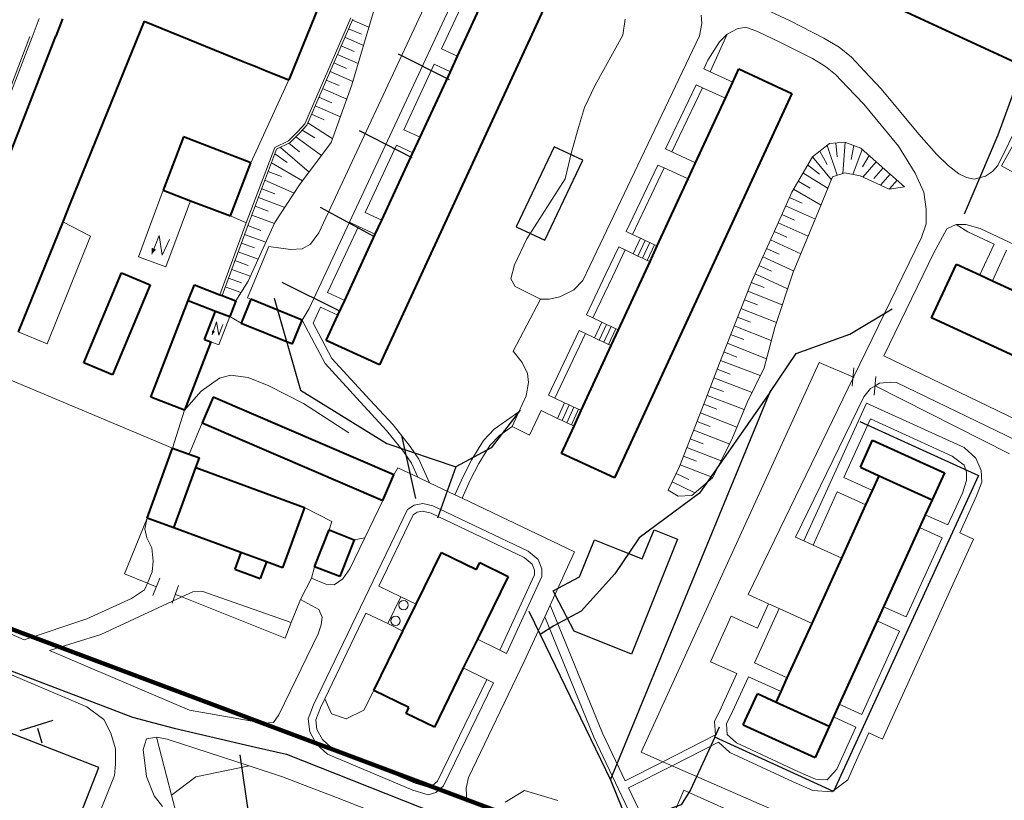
# Model space of a CAD drawing. Extents: x 13 to 4138, y -4831 to -1000.
# Tile 69 of 203: x 1677 to 1888, y -3225 to -3057. Entities that reach past the tile are written whole.
import ezdxf

# ---------------------------------------------------------------- set-up
doc = ezdxf.new("R2010")
doc.units = 0
doc.header["$MEASUREMENT"] = 0
for name, color, linetype in [('11', 7, 'CONTINUOUS'), ('16', 7, 'CONTINUOUS'), ('24', 7, 'CONTINUOUS'), ('37', 7, 'CONTINUOUS'), ('40', 7, 'CONTINUOUS'), ('6', 7, 'CONTINUOUS'), ('7', 7, 'CONTINUOUS'), ('ВОРКАУТ_ФИТНЕС', 1, 'CONTINUOUS'), ('границы команд_1', 10, 'CONTINUOUS'), ('ДЕТСКИЕ_ПЛОЩАДКИ', 6, 'CONTINUOUS'), ('ЛЕСТНИЦЫ', 6, 'CONTINUOUS'), ('ПЕШЕХОДНЫЕ_ДОРОЖКИ', 3, 'CONTINUOUS'), ('СТАДИОНЫ_СПОРТКОМПЛЕКСЫ', 4, 'CONTINUOUS'), ('ТРОТУАРЫ', 7, 'CONTINUOUS')]:
    doc.layers.add(name, color=color, linetype=linetype)

msp = doc.modelspace()

# ---------------------------------------------------------------- linework, layer by layer
at = {"layer": '11', "color": 253, "linetype": 'Continuous', "lineweight": 0}
for p, q in [((1734.74, -3070.37), (1726.63, -3088.11)), ((1725.63, -3101.03), (1719.96, -3116.45)), ((1722.26, -3099.54), (1725.63, -3101.03)), ((1709.83, -3149.35), (1641.71, -3120.71)), ((1810.26, -3214.56), (1848.45, -3130.95)), ((1848.45, -3130.95), (1855.84, -3134.14)), ((1855.52, -3136.08), (1855.87, -3132.09)), ((1860.27, -3137.96), (1860.62, -3133.97)), ((1860.44, -3135.97), (1889.29, -3150.54)), ((1712.36, -3141.21), (1709.83, -3149.35)), ((1738.13, -3162.05), (1743.97, -3165.05)), ((1699.48, -3176.31), (1704.34, -3164.33)), ((1743.97, -3165.05), (1743.37, -3166.88)), ((1740.25, -3174.76), (1739.57, -3177.26)), ((1704.42, -3178.31), (1699.48, -3176.31)), ((1705.55, -3180.92), (1707.09, -3177.23)), ((1739.57, -3177.26), (1737.24, -3181.78)), ((1706.31, -3179.08), (1704.42, -3178.31)), ((1709.73, -3182.57), (1711.11, -3178.82)), ((1711.77, -3181.25), (1710.41, -3180.71)), ((1733.93, -3190.08), (1711.77, -3181.25)), ((1737.24, -3181.78), (1735.27, -3186.72)), ((1735.27, -3186.72), (1733.93, -3190.08)), ((1814.92, -3216.59), (1810.26, -3214.56)), ((1816.91, -3217.46), (1814.92, -3216.59)), ((1893.76, -3250.97), (1816.91, -3217.46))]:
    msp.add_line(p, q, dxfattribs=at)
msp.add_point((1855.84, -3134.14), dxfattribs=at)
at = {"layer": '16', "color": 253, "linetype": 'Continuous', "lineweight": 0}
for p, q in [((1890.25, -3083.94), (1887.54, -3088.78)), ((1887.54, -3088.78), (1893.1, -3091.89)), ((1702.54, -3108.28), (1707.79, -3094.01)), ((1713.68, -3096.26), (1708.34, -3110.46)), ((1706.94, -3103.74), (1705.35, -3107.72)), ((1707.57, -3107.95), (1706.94, -3103.74)), ((1709.15, -3104.57), (1707.57, -3107.95)), ((1708.34, -3110.46), (1702.54, -3108.28)), ((1719.21, -3122.28), (1718.33, -3125)), ((1719.73, -3125.12), (1719.21, -3122.28)), ((1719.73, -3127.19), (1722.07, -3121.13)), ((1720.62, -3122.81), (1719.73, -3125.12)), ((1718.03, -3126.53), (1719.73, -3127.19))]:
    msp.add_line(p, q, dxfattribs=at)
for points in [[(1705.35, -3107.72), (1706.31, -3106.78), (1705.31, -3106.35)], [(1718.33, -3125), (1718.9, -3124.35), (1718.26, -3124.08)]]:
    msp.add_solid(points, dxfattribs=at)
at = {"layer": '24', "color": 253, "linetype": 'Continuous', "lineweight": 0}
for p, q in [((1774.24, -3032.41), (1741.18, -3103.15)), ((1776.43, -3039.49), (1747.73, -3100.9)), ((1774.17, -3049.37), (1767.47, -3063.7)), ((1842.09, -3057.65), (1835.14, -3054.38)), ((1823.15, -3056.47), (1823.32, -3058.28)), ((1748.05, -3057.03), (1738.16, -3079.76)), ((1823.32, -3058.28), (1822.82, -3060.92)), ((1830.89, -3059.38), (1832.71, -3059.05)), ((1832.71, -3059.05), (1835.24, -3059.98)), ((1849.43, -3061.38), (1842.09, -3057.65)), ((1679.2, -3061.07), (1668.07, -3089.96)), ((1822.82, -3060.92), (1799.28, -3110.27)), ((1828.75, -3060.53), (1825.06, -3068.63)), ((1827.11, -3062.18), (1828.75, -3060.53)), ((1828.75, -3060.53), (1830.89, -3059.38)), ((1839.89, -3062.16), (1835.24, -3059.98)), ((1824.58, -3066.15), (1827.11, -3062.18)), ((1847, -3065.77), (1839.89, -3062.16)), ((1852.73, -3063.35), (1849.43, -3061.38)), ((1770.9, -3065.29), (1767.47, -3063.7)), ((1855.36, -3065.49), (1852.73, -3063.35)), ((1765.93, -3067), (1759.37, -3081.03)), ((1769.38, -3068.59), (1765.93, -3067)), ((1824.58, -3066.15), (1823.7, -3068)), ((1849.84, -3067.47), (1847, -3065.77)), ((1851.94, -3069.18), (1849.84, -3067.47)), ((1858.16, -3068.46), (1855.36, -3065.49)), ((1825.06, -3068.63), (1823.7, -3068)), ((1829.92, -3070.87), (1825.06, -3068.63)), ((1854.52, -3071.92), (1851.94, -3069.18)), ((1861.78, -3072.25), (1858.16, -3068.46)), ((1822.08, -3071.4), (1815.52, -3085.15)), ((1823.44, -3072.03), (1822.08, -3071.4)), ((1823.44, -3072.03), (1816.88, -3085.78)), ((1828.35, -3074.29), (1823.44, -3072.03)), ((1858.03, -3075.59), (1854.52, -3071.92)), ((1869.85, -3081.97), (1861.78, -3072.25)), ((1865.47, -3084.56), (1858.03, -3075.59)), ((1738.16, -3079.76), (1736.68, -3081.41)), ((1891.38, -3079.28), (1886.77, -3088.68)), ((1736.68, -3081.41), (1734.7, -3083.39)), ((1762.89, -3082.66), (1759.37, -3081.03)), ((1873.64, -3086.26), (1869.85, -3081.97)), ((1734.7, -3083.39), (1731.73, -3084.88)), ((1757.81, -3084.37), (1751.08, -3098.79)), ((1761.35, -3086), (1757.81, -3084.37)), ((1731.73, -3084.88), (1725.63, -3101.03)), ((1816.88, -3085.78), (1815.52, -3085.15)), ((1821.97, -3088.12), (1816.88, -3085.78)), ((1865.47, -3084.56), (1869.07, -3090.35)), ((1876.11, -3088.73), (1873.64, -3086.26)), ((1813.87, -3088.61), (1807.08, -3102.85)), ((1815.23, -3089.24), (1813.87, -3088.61)), ((1886.77, -3088.68), (1885.62, -3089.99)), ((1815.23, -3089.24), (1808.43, -3103.49)), ((1820.36, -3091.6), (1815.23, -3089.24)), ((1869.07, -3090.35), (1870.88, -3094.47)), ((1878.37, -3090.49), (1876.11, -3088.73)), ((1880.02, -3091.31), (1878.37, -3090.49)), ((1885.62, -3089.99), (1884.14, -3090.98)), ((1881.67, -3091.64), (1880.02, -3091.31)), ((1884.14, -3090.98), (1881.67, -3091.64)), ((1870.88, -3094.47), (1871.38, -3098.09)), ((1754.68, -3100.45), (1751.08, -3098.79)), ((1871.38, -3098.09), (1871.38, -3101.22)), ((1686.25, -3100.83), (1692.2, -3103.86)), ((1747.73, -3100.9), (1739.09, -3119.38)), ((1749.67, -3101.79), (1747.73, -3100.9)), ((1871.38, -3101.22), (1870.39, -3104.18)), ((1877.8, -3101.34), (1875.82, -3102.33)), ((1879.94, -3101.34), (1877.8, -3101.34)), ((1880.37, -3102.96), (1877.8, -3101.34)), ((1882.98, -3102.2), (1879.94, -3101.34)), ((1741.18, -3103.15), (1739.38, -3105.57)), ((1749.67, -3101.79), (1743.05, -3115.96)), ((1753.29, -3103.46), (1749.67, -3101.79)), ((1807.08, -3102.85), (1808.43, -3103.49)), ((1875.82, -3102.33), (1873.04, -3107.44)), ((1886, -3105.62), (1880.37, -3102.96)), ((1997.69, -3156.36), (1882.98, -3102.2)), ((1692.2, -3103.86), (1682.96, -3126.96)), ((1739.38, -3105.57), (1737.57, -3106.56)), ((1808.43, -3103.49), (1810.15, -3104.32)), ((1870.39, -3104.18), (1855.84, -3134.14)), ((1730.49, -3106.06), (1725.87, -3117.11)), ((1735.1, -3106.72), (1730.49, -3106.06)), ((1737.57, -3106.56), (1735.1, -3106.72)), ((1805.49, -3106.19), (1802.75, -3111.92)), ((1806.84, -3106.83), (1804.11, -3112.56)), ((1805.49, -3106.19), (1806.84, -3106.83)), ((1806.84, -3106.83), (1808.61, -3107.68)), ((1873.04, -3107.44), (1862.3, -3129.56)), ((1882.94, -3112.2), (1886, -3105.62)), ((1885.61, -3113.44), (1888.66, -3106.87)), ((1799.28, -3110.27), (1797.8, -3113.4)), ((1797.8, -3113.4), (1795.82, -3115.38)), ((1802.75, -3111.92), (1798.56, -3120.77)), ((1804.11, -3112.56), (1799.91, -3121.41)), ((1746.74, -3117.66), (1743.05, -3115.96)), ((1795.82, -3115.38), (1792.86, -3116.86)), ((1725.87, -3117.11), (1726.6, -3117.39)), ((1788.74, -3117.36), (1782.82, -3128.53)), ((1790.55, -3117.36), (1788.74, -3117.36)), ((1792.86, -3116.86), (1790.55, -3117.36)), ((1737.63, -3121.87), (1739.09, -3119.38)), ((1741.57, -3119.12), (1739.99, -3122.5)), ((1745.28, -3120.83), (1741.57, -3119.12)), ((1737.63, -3121.87), (1740.22, -3126.88)), ((1798.56, -3120.77), (1799.91, -3121.41)), ((1799.91, -3121.41), (1801.84, -3122.34)), ((1682.96, -3126.96), (1676.68, -3124.36)), ((1739.99, -3122.5), (1741.83, -3126.04)), ((1796.97, -3124.11), (1790.41, -3137.95)), ((1796.97, -3124.11), (1798.33, -3124.76)), ((1741.83, -3126.04), (1743.99, -3130.12)), ((1798.33, -3124.76), (1791.77, -3138.6)), ((1798.33, -3124.76), (1800.3, -3125.7)), ((1740.22, -3126.88), (1742.5, -3131.17)), ((1782.82, -3128.53), (1784.8, -3131)), ((1743.99, -3130.12), (1752.14, -3139)), ((1862.3, -3129.56), (1937.34, -3165.71)), ((1742.5, -3131.17), (1750.81, -3140.23)), ((1784.8, -3131), (1785.95, -3133.31)), ((1785.95, -3133.31), (1786.12, -3135.28)), ((1855.84, -3134.14), (1833.21, -3180.72)), ((1786.12, -3135.28), (1785.62, -3138.09)), ((1858.04, -3138.31), (1859.45, -3136.54)), ((1859.45, -3136.54), (1860.44, -3135.97)), ((1860.44, -3135.97), (1861.43, -3135.39)), ((1861.43, -3135.39), (1863.73, -3135.22)), ((1863.73, -3135.22), (1865.01, -3135.29)), ((1865.01, -3135.29), (1930.44, -3166.81)), ((1752.14, -3139), (1757.08, -3144.35)), ((1785.62, -3138.09), (1784.05, -3141.58)), ((1790.41, -3137.95), (1791.77, -3138.6)), ((1791.77, -3138.6), (1793.88, -3139.6)), ((1858.04, -3138.31), (1843.41, -3168.44)), ((1750.81, -3140.23), (1755.71, -3145.53)), ((1788.83, -3141.29), (1786.35, -3146.53)), ((1788.83, -3141.29), (1792.33, -3142.96)), ((1845.14, -3169.23), (1858.58, -3139.66)), ((1858.58, -3139.66), (1879.58, -3149.2)), ((1784.05, -3141.58), (1778.79, -3145.29)), ((1784.05, -3141.58), (1782.66, -3144.68)), ((1853.73, -3155.61), (1859.43, -3143.07)), ((1859.43, -3143.07), (1877, -3151.06)), ((1713.39, -3150.65), (1716.14, -3143.91)), ((1755.71, -3145.53), (1759.33, -3150.05)), ((1757.08, -3144.35), (1760.79, -3148.97)), ((1778.79, -3145.29), (1776.48, -3147.69)), ((1782.66, -3144.68), (1779.92, -3146.61)), ((1782.66, -3144.68), (1786.35, -3146.53)), ((1776.48, -3147.69), (1773.96, -3151.78)), ((1779.92, -3146.61), (1777.86, -3148.76)), ((1760.79, -3148.97), (1762.61, -3151.69)), ((1777.86, -3148.76), (1775.47, -3152.63)), ((1879.58, -3149.2), (1882.05, -3151.51)), ((1759.33, -3150.05), (1761.02, -3152.57)), ((1762.61, -3151.69), (1764.94, -3156.78)), ((1773.96, -3151.78), (1772.09, -3155.43)), ((1877, -3151.06), (1879.58, -3152.99)), ((1882.05, -3151.51), (1883.2, -3154.14)), ((1757.28, -3155.07), (1758.12, -3153.53)), ((1758.12, -3153.53), (1762.39, -3155.56)), ((1761.02, -3152.57), (1762.39, -3155.56)), ((1775.47, -3152.63), (1773.66, -3156.18)), ((1879.58, -3152.99), (1880.08, -3154.47)), ((1762.39, -3155.56), (1764.94, -3156.78)), ((1772.09, -3155.43), (1770.35, -3159.35)), ((1773.66, -3156.18), (1771.91, -3160.1)), ((1859.89, -3158.41), (1853.73, -3155.61)), ((1880.08, -3154.47), (1880.08, -3156.29)), ((1883.2, -3154.14), (1883.37, -3156.62)), ((1764.94, -3156.78), (1770.35, -3159.35)), ((1880.08, -3156.29), (1879.16, -3158.98)), ((1883.37, -3156.62), (1882.19, -3159.56)), ((1770.35, -3159.35), (1771.91, -3160.1)), ((1771.91, -3160.1), (1796.03, -3171.58)), ((1847.14, -3170.14), (1852.33, -3158.71)), ((1858.49, -3161.5), (1852.33, -3158.71)), ((1876.06, -3165.81), (1879.16, -3158.98)), ((1878.59, -3167.49), (1882.19, -3159.56)), ((1760.16, -3162.53), (1740.05, -3204.42)), ((1751.01, -3168.6), (1754.89, -3160.6)), ((1761.64, -3161.54), (1760.16, -3162.53)), ((1763.45, -3161.21), (1761.64, -3161.54)), ((1765.6, -3161.71), (1763.45, -3161.21)), ((1765.6, -3161.71), (1786.04, -3171.44)), ((1704.34, -3164.33), (1703.87, -3166.64)), ((1761.41, -3163.62), (1754.05, -3178.95)), ((1762.25, -3163.05), (1761.41, -3163.62)), ((1763.42, -3162.84), (1762.25, -3163.05)), ((1765.24, -3163.26), (1763.42, -3162.84)), ((1765.24, -3163.26), (1785.18, -3172.76)), ((1871.22, -3163.61), (1876.06, -3165.81)), ((1703.87, -3166.64), (1704.3, -3168.57)), ((1869.97, -3166.37), (1874.8, -3168.57)), ((1624.09, -3167.47), (1677.98, -3190.44)), ((1704.3, -3168.57), (1705.37, -3170.72)), ((1747.79, -3175.22), (1751.01, -3168.6)), ((1748.78, -3169.02), (1751.01, -3168.6)), ((1843.41, -3168.44), (1845.14, -3169.23)), ((1862.07, -3211.78), (1881.58, -3168.85)), ((1867.09, -3185.55), (1874.8, -3168.57)), ((1878.59, -3167.49), (1881.58, -3168.85)), ((1705.37, -3170.72), (1705.69, -3173.61)), ((1845.14, -3169.23), (1847.14, -3170.14)), ((1847.14, -3170.14), (1853.3, -3172.93)), ((1785.18, -3172.76), (1786.89, -3174.2)), ((1786.04, -3171.44), (1788.18, -3173.25)), ((1796.03, -3171.58), (1790.78, -3183)), ((1619.11, -3174.08), (1691.44, -3204.84)), ((1705.69, -3173.61), (1705.47, -3175.86)), ((1746.3, -3177.37), (1747.79, -3175.22)), ((1786.89, -3174.2), (1787.45, -3175.54)), ((1788.18, -3173.25), (1789, -3175.23)), ((1789, -3175.23), (1789, -3176.88)), ((1705.47, -3175.86), (1704.42, -3178.31)), ((1739.57, -3177.26), (1742.67, -3178.53)), ((1787.45, -3176.54), (1780.02, -3192.69)), ((1789, -3176.88), (1781.42, -3193.37)), ((1787.45, -3175.54), (1787.45, -3176.54)), ((1704.42, -3178.31), (1703.83, -3179.7)), ((1742.67, -3178.53), (1744.49, -3178.69)), ((1744.49, -3178.69), (1746.3, -3177.37)), ((1754.05, -3178.95), (1758.75, -3181.21)), ((1694.42, -3189.32), (1711.77, -3181.25)), ((1703.83, -3179.7), (1701, -3181.58)), ((1711.77, -3181.25), (1714.14, -3180.15)), ((1714.14, -3180.15), (1716.1, -3180.03)), ((1716.1, -3180.03), (1735.27, -3186.72)), ((1833.21, -3180.72), (1837.62, -3182.72)), ((1701, -3181.58), (1691.4, -3185.93)), ((1741.2, -3183.92), (1737.24, -3181.78)), ((1790.78, -3183), (1789.61, -3185.55)), ((1802.02, -3210.5), (1790.78, -3183)), ((1837.62, -3182.72), (1835.25, -3187.94)), ((1837.62, -3182.72), (1839.9, -3183.76)), ((1862.25, -3183.35), (1867.09, -3185.55)), ((1741.86, -3185.57), (1741.2, -3183.92)), ((1741.7, -3187.22), (1741.86, -3185.57)), ((1751.27, -3184.73), (1742.44, -3203.13)), ((1751.27, -3184.73), (1755.94, -3186.97)), ((1789.61, -3185.55), (1785.21, -3195.11)), ((1800.15, -3211.32), (1789.61, -3185.55)), ((1829.6, -3185.38), (1825.17, -3195.14)), ((1835.25, -3187.94), (1829.6, -3185.38)), ((1839.9, -3183.76), (1834.61, -3195.42)), ((1839.9, -3183.76), (1846.93, -3186.95)), ((1691.4, -3185.93), (1677.98, -3190.44)), ((1741.04, -3189.2), (1741.7, -3187.22)), ((1860.88, -3186.38), (1865.71, -3188.58)), ((1683.43, -3192.76), (1694.42, -3189.32)), ((1732.62, -3206.54), (1741.04, -3189.2)), ((1857.58, -3206.48), (1865.71, -3188.58)), ((1775.18, -3190.32), (1780.02, -3192.69)), ((1683.43, -3192.76), (1713.45, -3205.55)), ((1780.02, -3192.69), (1781.42, -3193.37)), ((1785.21, -3195.11), (1773.27, -3219.96)), ((1830.82, -3197.7), (1825.17, -3195.14)), ((1841.63, -3198.61), (1834.61, -3195.42)), ((1772.16, -3196.48), (1777.19, -3198.94)), ((1827.41, -3205.06), (1830.82, -3197.7)), ((1833.27, -3198.36), (1829.89, -3205.8)), ((1840.3, -3201.55), (1833.27, -3198.36)), ((1766.61, -3220.76), (1777.19, -3198.94)), ((1767.9, -3221.74), (1778.62, -3199.64)), ((1777.19, -3198.94), (1778.62, -3199.64)), ((1740.05, -3204.42), (1738.89, -3207.39)), ((1742.44, -3203.13), (1741.52, -3205.06)), ((1852.74, -3204.28), (1857.58, -3206.48)), ((1691.44, -3204.84), (1695.07, -3207.53)), ((1713.45, -3205.55), (1729.32, -3208.35)), ((1731.47, -3208.19), (1732.62, -3206.54)), ((1741.52, -3205.06), (1740.53, -3207.6)), ((1827.41, -3205.06), (1826.05, -3207.94)), ((1829.89, -3205.8), (1828.57, -3208.44)), ((1695.07, -3207.53), (1696.56, -3210.5)), ((1729.32, -3208.35), (1731.47, -3208.19)), ((1738.89, -3207.39), (1739.22, -3210.19)), ((1740.53, -3207.6), (1740.77, -3209.69)), ((1826.05, -3207.94), (1826.26, -3210.85)), ((1828.57, -3208.44), (1828.73, -3210.75)), ((1851.52, -3206.99), (1856.35, -3209.18)), ((1696.56, -3210.5), (1697.55, -3213.81)), ((1739.22, -3210.19), (1740.71, -3212.83)), ((1740.77, -3209.69), (1741.98, -3211.83)), ((1806.87, -3220.67), (1802.02, -3210.5)), ((1826.26, -3210.85), (1814.92, -3216.59)), ((1828.73, -3210.75), (1830.71, -3212.56)), ((1855.34, -3211.42), (1856.35, -3209.18)), ((1856, -3217.2), (1859.08, -3210.42)), ((1859.08, -3210.42), (1862.07, -3211.78)), ((1704.19, -3211.67), (1703.54, -3213.98)), ((1706.34, -3211.34), (1704.19, -3211.67)), ((1706.34, -3211.34), (1709.56, -3223.75)), ((1708.64, -3211.75), (1706.34, -3211.34)), ((1708.64, -3211.75), (1726.27, -3217.51)), ((1740.71, -3212.83), (1743.02, -3214.98)), ((1741.98, -3211.83), (1743.9, -3213.61)), ((1810.55, -3233.16), (1800.15, -3211.32)), ((1826.88, -3212.41), (1816.91, -3217.46)), ((1826.88, -3212.41), (1829.32, -3214.65)), ((1830.71, -3212.56), (1843.88, -3218.66)), ((1852.28, -3218.16), (1855.34, -3211.42)), ((1697.55, -3213.81), (1697.55, -3217.11)), ((1703.54, -3213.98), (1704.19, -3219.76)), ((1743.02, -3214.98), (1761.31, -3222.73)), ((1743.9, -3213.61), (1761.86, -3221.22)), ((1829.32, -3214.65), (1842.87, -3220.92)), ((1697.55, -3217.11), (1697.38, -3219.58)), ((1814.92, -3216.59), (1806.87, -3220.67)), ((1816.91, -3217.46), (1807.59, -3222.18)), ((1854.59, -3220.47), (1856, -3217.2)), ((1726.27, -3217.51), (1733.39, -3219.84)), ((1843.88, -3218.66), (1847.67, -3220.31)), ((1850.14, -3220.47), (1852.28, -3218.16)), ((1697.38, -3219.58), (1691.61, -3233.78)), ((1704.19, -3219.76), (1705.85, -3223.89)), ((1733.39, -3219.84), (1744.95, -3224.3)), ((1761.86, -3221.22), (1764.61, -3222.05)), ((1765.45, -3221.8), (1766.61, -3220.76)), ((1773.27, -3219.96), (1772.78, -3222.27)), ((1842.87, -3220.92), (1847.08, -3222.75)), ((1847.67, -3220.31), (1850.14, -3220.47)), ((1851.15, -3223.02), (1854.59, -3220.47)), ((1709.56, -3223.75), (1710.63, -3227.86)), ((1761.31, -3222.73), (1764.61, -3223.72)), ((1764.61, -3222.05), (1765.45, -3221.8)), ((1764.61, -3223.72), (1766.26, -3223.22)), ((1766.26, -3223.22), (1767.9, -3221.74)), ((1772.78, -3222.27), (1772.94, -3225.24)), ((1813.92, -3235.46), (1807.59, -3222.18)), ((1813.92, -3235.46), (1819.43, -3222.73)), ((1819.43, -3222.73), (1854.91, -3238.59)), ((1847.08, -3222.75), (1851.15, -3223.02)), ((1705.85, -3223.89), (1707.66, -3226.2)), ((1744.95, -3224.3), (1762.44, -3231.06))]:
    msp.add_line(p, q, dxfattribs=at)
at = {"layer": '37', "color": 253, "linetype": 'Continuous', "lineweight": 0}
for p, q in [((1753.01, -3055.26), (1748.27, -3071.42)), ((1679.69, -3061.19), (1681.24, -3057.17)), ((1738.59, -3080.04), (1748.46, -3057.33)), ((1751.89, -3059.08), (1748.37, -3057.55)), ((1668.54, -3090.14), (1679.69, -3061.19)), ((1750.76, -3062.95), (1746.77, -3061.22)), ((1750.32, -3060.58), (1747.57, -3059.39)), ((1748.72, -3064.25), (1745.97, -3063.05)), ((1749.62, -3066.82), (1745.18, -3064.89)), ((1747.13, -3067.92), (1744.38, -3066.72)), ((1748.48, -3070.69), (1743.58, -3068.56)), ((1745.54, -3071.59), (1742.78, -3070.39)), ((1748.27, -3071.42), (1743.82, -3083.8)), ((1747.17, -3074.48), (1741.99, -3072.22)), ((1745.81, -3078.25), (1740.39, -3075.89)), ((1743.94, -3075.25), (1741.19, -3074.06)), ((1742.35, -3078.92), (1739.6, -3077.73)), ((1737.04, -3081.76), (1738.59, -3080.04)), ((1744.07, -3082.91), (1738.8, -3079.56)), ((1735, -3083.81), (1737.04, -3081.76)), ((1740.35, -3082.81), (1737.6, -3081.14)), ((1732.13, -3085.24), (1735, -3083.81)), ((1737.05, -3085.78), (1734.76, -3083.93)), ((1741.76, -3086.55), (1736.22, -3082.58)), ((1743.82, -3083.8), (1737.05, -3092.88)), ((1847.01, -3086.84), (1850.64, -3084.03)), ((1852.31, -3090.81), (1850.15, -3084.41)), ((1850.64, -3084.03), (1853.93, -3083.7)), ((1852.32, -3086.88), (1852.02, -3083.9)), ((1853.53, -3090.43), (1854.01, -3083.73)), ((1853.93, -3083.7), (1857.39, -3085.02)), ((1855.34, -3087.45), (1855.88, -3084.45)), ((1726.1, -3101.21), (1732.13, -3085.24)), ((1734.41, -3088.09), (1731.76, -3086.24)), ((1739.1, -3090.12), (1732.97, -3084.82)), ((1850.14, -3088.52), (1848.57, -3085.63)), ((1855.67, -3090.64), (1857.67, -3085.27)), ((1857.39, -3085.02), (1861.34, -3088.49)), ((1737.68, -3092.03), (1731.05, -3088.11)), ((1842.57, -3094.42), (1847.01, -3086.84)), ((1848.5, -3090.58), (1845.99, -3088.59)), ((1851.13, -3091.81), (1847, -3086.86)), ((1857.72, -3089.02), (1859.18, -3086.59)), ((1857.79, -3091.21), (1860.68, -3087.91)), ((1861.34, -3088.49), (1866.78, -3093.26)), ((1733.15, -3091.04), (1730.34, -3089.98)), ((1850.4, -3093.63), (1844.97, -3090.31)), ((1853.93, -3090.3), (1851.3, -3091.12)), ((1857.23, -3090.96), (1853.93, -3090.3)), ((1860.21, -3091.48), (1862.19, -3089.23)), ((1861.61, -3092.92), (1863.69, -3090.55)), ((1735.87, -3094.68), (1729.63, -3091.85)), ((1737.05, -3092.88), (1731.77, -3100.96)), ((1846.55, -3093.55), (1843.96, -3092.04)), ((1851.3, -3091.12), (1848.33, -3098.54)), ((1863.49, -3093.76), (1857.23, -3090.96)), ((1863.54, -3093.75), (1865.19, -3091.87)), ((1731.73, -3094.78), (1728.93, -3093.72)), ((1839.44, -3101.49), (1842.57, -3094.42)), ((1848.86, -3097.23), (1842.95, -3093.76)), ((1866.78, -3093.26), (1863.49, -3093.76)), ((1733.88, -3097.73), (1728.22, -3095.59)), ((1844.81, -3096.76), (1842.07, -3095.55)), ((1730.32, -3098.52), (1727.51, -3097.46)), ((1843.19, -3100.42), (1840.45, -3099.21)), ((1847.64, -3100.2), (1841.26, -3097.38)), ((1848.33, -3098.54), (1842.89, -3111.56)), ((1720.43, -3116.62), (1726.1, -3101.21)), ((1731.77, -3100.96), (1726, -3113.51)), ((1731.64, -3101.16), (1726.81, -3099.34)), ((1846.1, -3103.89), (1839.64, -3101.04)), ((1728.77, -3102.64), (1725.95, -3101.61)), ((1834.01, -3113.52), (1839.44, -3101.49)), ((1841.56, -3104.1), (1838.82, -3102.86)), ((1727.39, -3106.4), (1724.57, -3105.36)), ((1729.84, -3105.17), (1725.26, -3103.48)), ((1844.53, -3107.64), (1838, -3104.69)), ((1728.16, -3108.81), (1723.88, -3107.24)), ((1839.91, -3107.74), (1837.17, -3106.51)), ((1726.01, -3110.15), (1723.19, -3109.11)), ((1842.99, -3111.33), (1836.35, -3108.33)), ((1726.48, -3112.46), (1722.5, -3110.99)), ((1838.26, -3111.39), (1835.53, -3110.16)), ((1842.89, -3111.56), (1838.94, -3123.43)), ((1724.63, -3113.91), (1721.81, -3112.87)), ((1726, -3113.51), (1723.37, -3117.77)), ((1827.42, -3130.16), (1834.01, -3113.52)), ((1836.68, -3114.91), (1833.89, -3113.81)), ((1841.7, -3115.14), (1834.7, -3111.98)), ((1724.47, -3115.98), (1721.12, -3114.75)), ((1840.55, -3118.59), (1833.16, -3115.67)), ((1835.21, -3118.63), (1832.42, -3117.53)), ((1839.29, -3122.39), (1831.69, -3119.39)), ((1833.74, -3122.35), (1830.95, -3121.24)), ((1838.19, -3126.26), (1830.21, -3123.1)), ((1838.94, -3123.43), (1836.64, -3132.13)), ((1832.27, -3126.07), (1829.48, -3124.96)), ((1830.8, -3129.79), (1828.01, -3128.68)), ((1837.16, -3130.16), (1828.74, -3126.82)), ((1823.8, -3139.72), (1827.42, -3130.16)), ((1835.83, -3133.79), (1827.28, -3130.55)), ((1829.37, -3133.48), (1826.57, -3132.41)), ((1836.64, -3132.13), (1833.02, -3139.55)), ((1715.94, -3137.14), (1719.9, -3134.34)), ((1719.9, -3134.34), (1722.21, -3133.68)), ((1722.21, -3133.68), (1726, -3134.17)), ((1726, -3134.17), (1730.46, -3135.99)), ((1834.07, -3137.4), (1825.86, -3134.28)), ((1712.36, -3141.21), (1715.94, -3137.14)), ((1730.46, -3135.99), (1737.88, -3139.78)), ((1827.95, -3137.22), (1825.15, -3136.16)), ((1832.4, -3141.04), (1824.44, -3138.03)), ((1737.88, -3139.78), (1747.62, -3146.05)), ((1818.52, -3153.24), (1823.8, -3139.72)), ((1826.52, -3140.99), (1823.73, -3139.89)), ((1833.02, -3139.55), (1829.72, -3147.46)), ((1830.83, -3144.81), (1823, -3141.76)), ((1829.29, -3148.5), (1821.55, -3145.49)), ((1825.07, -3144.71), (1822.28, -3143.62)), ((1823.62, -3148.44), (1820.82, -3147.35)), ((1829.72, -3147.46), (1825.61, -3155.7)), ((1827.42, -3152.07), (1820.1, -3149.21)), ((1822.16, -3152.16), (1819.37, -3151.07)), ((1816.05, -3158.35), (1818.52, -3153.24)), ((1825.63, -3155.66), (1818.64, -3152.94)), ((1820.49, -3156.05), (1817.8, -3154.75)), ((1825.61, -3155.7), (1821.16, -3159.49)), ((1818.19, -3159.66), (1816.05, -3158.35)), ((1821.83, -3158.92), (1816.92, -3156.55)), ((1821.16, -3159.49), (1818.19, -3159.66))]:
    msp.add_line(p, q, dxfattribs=at)
at = {"layer": '40', "color": 253, "linetype": 'Continuous', "lineweight": 0}
for p, q in [((1806.38, -3060.76), (1806.87, -3057.3)), ((1800.44, -3071.47), (1806.38, -3060.76)), ((1798.14, -3076.25), (1800.44, -3071.47)), ((1796.82, -3080.54), (1798.14, -3076.25)), ((1795.34, -3085.82), (1796.82, -3080.54)), ((1794.02, -3091.59), (1795.34, -3085.82)), ((1785.78, -3104.45), (1794.02, -3091.59)), ((1783.14, -3110.05), (1785.78, -3104.45)), ((1782.32, -3113.02), (1783.14, -3110.05)), ((1783.31, -3114.67), (1782.32, -3113.02)), ((1788.74, -3117.36), (1783.31, -3114.67)), ((1724.52, -3122.52), (1722.07, -3121.13)), ((1753, -3201.3), (1750.83, -3205.55)), ((1743.86, -3206.3), (1742.44, -3203.13)), ((1747.06, -3207.43), (1743.86, -3206.3)), ((1750.83, -3205.55), (1747.06, -3207.43)), ((1714.79, -3219.87), (1726.27, -3217.51)), ((1709.56, -3223.75), (1714.79, -3219.87)), ((1781.14, -3225.26), (1785.28, -3222.8)), ((1785.28, -3222.8), (1792.43, -3224.88))]:
    msp.add_line(p, q, dxfattribs=at)
at = {"layer": '6', "color": 253, "linetype": 'Continuous', "lineweight": 40}
for p, q in [((1894.13, -3068.32), (1843.42, -3044.73)), ((1792.2, -3048.99), (1754.15, -3131.5)), ((1770.9, -3065.29), (1777.53, -3050.92)), ((1741.42, -3053.95), (1734.74, -3070.37)), ((1686.21, -3057.27), (1684.75, -3060.99)), ((1703.76, -3057.77), (1687.89, -3096.79)), ((1703.76, -3057.77), (1724.61, -3066.25)), ((1672.73, -3091.85), (1684.75, -3060.99)), ((1769.38, -3068.59), (1770.9, -3065.29)), ((1724.61, -3066.25), (1726.06, -3066.84)), ((1726.06, -3066.84), (1727.53, -3067.44)), ((1727.53, -3067.44), (1730.27, -3068.56)), ((1730.27, -3068.56), (1734.74, -3070.37)), ((1762.89, -3082.66), (1769.38, -3068.59)), ((1829.92, -3070.87), (1831.25, -3067.99)), ((1831.25, -3067.99), (1842.62, -3073.24)), ((1828.35, -3074.29), (1829.92, -3070.87)), ((1842.62, -3073.24), (1804.57, -3155.74)), ((1821.97, -3088.12), (1828.35, -3074.29)), ((1712.16, -3082.57), (1707.79, -3094.01)), ((1726.63, -3088.11), (1712.16, -3082.57)), ((1761.35, -3086), (1762.89, -3082.66)), ((1754.68, -3100.45), (1761.35, -3086)), ((1722.26, -3099.54), (1726.63, -3088.11)), ((1820.36, -3091.6), (1821.97, -3088.12)), ((1813.74, -3105.97), (1820.36, -3091.6)), ((1707.79, -3094.01), (1713.68, -3096.26)), ((1687.89, -3096.79), (1686.25, -3100.83)), ((1713.68, -3096.26), (1722.26, -3099.54)), ((1686.25, -3100.83), (1676.68, -3124.36)), ((1753.29, -3103.46), (1754.68, -3100.45)), ((1746.74, -3117.66), (1753.29, -3103.46)), ((1812.19, -3109.33), (1813.74, -3105.97)), ((1805.42, -3123.99), (1812.19, -3109.33)), ((1690.76, -3131.05), (1698.84, -3111.74)), ((1698.84, -3111.74), (1705.02, -3114.32)), ((1872.57, -3121.39), (1877.93, -3109.87)), ((1877.93, -3109.87), (1882.94, -3112.2)), ((1882.94, -3112.2), (1885.61, -3113.44)), ((1885.61, -3113.44), (1899.96, -3120.11)), ((1705.02, -3114.32), (1696.94, -3133.64)), ((1713.19, -3117.7), (1714.49, -3114.34)), ((1714.49, -3114.34), (1719.96, -3116.45)), ((1705.18, -3138.43), (1713.19, -3117.7)), ((1713.19, -3117.7), (1719.02, -3119.95)), ((1719.96, -3116.45), (1720.43, -3116.63)), ((1720.43, -3116.63), (1723.37, -3117.77)), ((1723.37, -3117.77), (1722.07, -3121.13)), ((1726.6, -3117.39), (1724.52, -3122.52)), ((1737.63, -3121.87), (1726.6, -3117.39)), ((1745.28, -3120.83), (1746.74, -3117.66)), ((1716.68, -3126.01), (1719.02, -3119.95)), ((1719.02, -3119.95), (1722.07, -3121.13)), ((1735.55, -3127), (1737.63, -3121.87)), ((1742.78, -3126.26), (1745.28, -3120.83)), ((1920.51, -3143.69), (1872.57, -3121.39)), ((1724.52, -3122.52), (1735.55, -3127)), ((1803.88, -3127.35), (1805.42, -3123.99)), ((1718.03, -3126.53), (1712.36, -3141.21)), ((1716.68, -3126.01), (1718.03, -3126.53)), ((1754.15, -3131.5), (1742.78, -3126.26)), ((1797.46, -3141.26), (1803.88, -3127.35)), ((1696.94, -3133.64), (1690.76, -3131.05)), ((1712.36, -3141.21), (1705.18, -3138.43)), ((1718.53, -3138.38), (1716.14, -3143.91)), ((1757.28, -3155.07), (1718.53, -3138.38)), ((1795.91, -3144.61), (1797.46, -3141.26)), ((1716.14, -3143.91), (1754.89, -3160.6)), ((1793.2, -3150.5), (1795.91, -3144.61)), ((1857.29, -3153.42), (1859.91, -3147.64)), ((1859.91, -3147.64), (1875.3, -3154.63)), ((1704.34, -3164.33), (1709.83, -3149.35)), ((1709.83, -3149.35), (1713.39, -3150.65)), ((1713.39, -3150.65), (1715.57, -3151.45)), ((1714.82, -3153.5), (1715.57, -3151.45)), ((1804.57, -3155.74), (1793.2, -3150.5)), ((1710.08, -3166.43), (1714.82, -3153.5)), ((1714.82, -3153.5), (1738.13, -3162.05)), ((1857.29, -3153.42), (1861.33, -3155.26)), ((1754.89, -3160.6), (1757.28, -3155.07)), ((1859.89, -3158.41), (1861.33, -3155.26)), ((1861.33, -3155.26), (1872.67, -3160.41)), ((1875.3, -3154.63), (1872.67, -3160.41)), ((1858.49, -3161.5), (1859.89, -3158.41)), ((1872.67, -3160.41), (1871.22, -3163.61)), ((1738.13, -3162.05), (1733.4, -3174.98)), ((1853.3, -3172.93), (1858.49, -3161.5)), ((1710.08, -3166.43), (1704.34, -3164.33)), ((1871.22, -3163.61), (1869.97, -3166.37)), ((1724.48, -3171.71), (1710.08, -3166.43)), ((1869.97, -3166.37), (1862.25, -3183.35)), ((1740.25, -3174.76), (1743.37, -3166.88)), ((1743.37, -3166.88), (1748.78, -3169.02)), ((1748.78, -3169.02), (1745.66, -3176.89)), ((1724.48, -3171.71), (1723.16, -3175.33)), ((1729.94, -3173.71), (1724.48, -3171.71)), ((1762.04, -3182.82), (1767.46, -3171.72)), ((1767.46, -3171.72), (1774.96, -3175.39)), ((1846.93, -3186.95), (1853.3, -3172.93)), ((1729.94, -3173.71), (1728.62, -3177.33)), ((1733.4, -3174.98), (1729.94, -3173.71)), ((1745.66, -3176.89), (1740.25, -3174.76)), ((1774.96, -3175.39), (1775.69, -3173.88)), ((1775.69, -3173.88), (1781.76, -3176.85)), ((1723.16, -3175.33), (1728.62, -3177.33)), ((1781.76, -3176.85), (1775.18, -3190.32)), ((1759.22, -3188.57), (1762.04, -3182.82)), ((1862.25, -3183.35), (1860.88, -3186.38)), ((1841.63, -3198.61), (1846.93, -3186.95)), ((1860.88, -3186.38), (1852.74, -3204.28)), ((1753, -3201.3), (1759.22, -3188.57)), ((1775.18, -3190.32), (1772.16, -3196.48)), ((1772.16, -3196.48), (1765.95, -3209.18)), ((1840.3, -3201.55), (1841.63, -3198.61)), ((1760.5, -3204.96), (1753, -3201.3)), ((1832.18, -3208.68), (1835.21, -3202.02)), ((1839.25, -3203.86), (1835.21, -3202.02)), ((1839.25, -3203.86), (1840.3, -3201.55)), ((1850.59, -3209.01), (1839.25, -3203.86)), ((1852.74, -3204.28), (1851.52, -3206.99)), ((1759.88, -3206.22), (1760.5, -3204.96)), ((1765.95, -3209.18), (1759.88, -3206.22)), ((1832.18, -3208.68), (1847.57, -3215.67)), ((1850.59, -3209.01), (1847.57, -3215.67)), ((1851.52, -3206.99), (1850.59, -3209.01))]:
    msp.add_line(p, q, dxfattribs=at)
at = {"layer": '7', "color": 253, "linetype": 'Continuous', "lineweight": 0}
for p, q in [((1810.15, -3104.32), (1808.61, -3107.68)), ((1811.15, -3104.78), (1809.6, -3108.14)), ((1811.15, -3104.78), (1810.15, -3104.32)), ((1812.15, -3105.24), (1810.6, -3108.6)), ((1812.15, -3105.24), (1811.15, -3104.78)), ((1813.15, -3105.7), (1812.15, -3105.24)), ((1809.6, -3108.14), (1808.61, -3107.68)), ((1813.15, -3105.7), (1811.6, -3109.06)), ((1813.74, -3105.97), (1813.15, -3105.7)), ((1810.6, -3108.6), (1809.6, -3108.14)), ((1811.6, -3109.06), (1810.6, -3108.6)), ((1812.19, -3109.33), (1811.6, -3109.06)), ((1801.84, -3122.34), (1800.3, -3125.7)), ((1802.84, -3122.8), (1801.84, -3122.34)), ((1802.84, -3122.8), (1801.29, -3126.16)), ((1803.84, -3123.26), (1802.29, -3126.62)), ((1803.84, -3123.26), (1802.84, -3122.8)), ((1804.84, -3123.72), (1803.29, -3127.08)), ((1804.84, -3123.72), (1803.84, -3123.26)), ((1805.42, -3123.99), (1804.84, -3123.72)), ((1801.29, -3126.16), (1800.3, -3125.7)), ((1802.29, -3126.62), (1801.29, -3126.16)), ((1803.29, -3127.08), (1802.29, -3126.62)), ((1803.88, -3127.35), (1803.29, -3127.08)), ((1793.88, -3139.6), (1792.33, -3142.96)), ((1794.88, -3140.06), (1793.33, -3143.42)), ((1794.88, -3140.06), (1793.88, -3139.6)), ((1795.88, -3140.53), (1794.33, -3143.88)), ((1795.88, -3140.53), (1794.88, -3140.06)), ((1796.88, -3140.99), (1795.33, -3144.34)), ((1796.88, -3140.99), (1795.88, -3140.53)), ((1797.46, -3141.26), (1796.88, -3140.99)), ((1793.33, -3143.42), (1792.33, -3142.96)), ((1794.33, -3143.88), (1793.33, -3143.42)), ((1795.33, -3144.34), (1794.33, -3143.88)), ((1795.91, -3144.61), (1795.33, -3144.34)), ((1758.75, -3181.21), (1755.94, -3186.97)), ((1762.04, -3182.82), (1758.75, -3181.21)), ((1755.94, -3186.97), (1759.22, -3188.57))]:
    msp.add_line(p, q, dxfattribs=at)
for centre in [(1759.34, -3182.99), (1757.64, -3186.38)]:
    msp.add_circle(centre, 1, dxfattribs=at)
at = {"layer": 'ВОРКАУТ_ФИТНЕС'}
msp.add_lwpolyline([(1797.79, -3087.59), (1791.66, -3084.69), (1783.49, -3101.86), (1789.63, -3104.76)], close=True, dxfattribs=at)
at = {"layer": 'границы команд_1', "color": 6, "lineweight": 100}
msp.add_lwpolyline([(1779.52, -2741.6), (1764.65, -2758.68), (1607.57, -3162.76), (1788.76, -3230.7), (1840.59, -3253.43), (1853.77, -3268.69), (1927.89, -3424.51), (1955.3, -3442.51), (1951.82, -3475.86), (1971.65, -3484.91), (1987.02, -3517.09), (2008.92, -3527.81), (2043.23, -3576.27), (2102.89, -3636.41), (2227.87, -3588.95), (2270.53, -3545.85), (2492.53, -3108.59), (2488.23, -3086.64), (2463.45, -3062.28), (2129.87, -2904.6), (1779.52, -2741.6)], dxfattribs=at)
at = {"layer": 'ДЕТСКИЕ_ПЛОЩАДКИ'}
msp.add_lwpolyline([(1800.31, -3169.01), (1805.68, -3171.17), (1810.54, -3173.11), (1813.08, -3166.83), (1818.08, -3168.83), (1808.19, -3193.5), (1795.92, -3188.58), (1792.67, -3182.32), (1791.42, -3179.91), (1797.1, -3176.97)], close=True, dxfattribs=at)
at = {"layer": 'ЛЕСТНИЦЫ'}
for points in [[(1761.96, -3160.17), (1758.97, -3146.64)], [(1684.13, -3207.78), (1677.04, -3209.96)]]:
    msp.add_lwpolyline(points, dxfattribs=at)
at = {"layer": 'ПЕШЕХОДНЫЕ_ДОРОЖКИ'}
for points in [[(1769.19, -3070.32), (1758.24, -3064.84)], [(1879.6, -3099.07), (1886.82, -3082.15), (1891.95, -3068.06)], [(1761.2, -3087.07), (1749.87, -3081.29)], [(1753.14, -3104.01), (1741.52, -3097.69)], [(1745.56, -3119.92), (1733.31, -3113.82)], [(1731.6, -3117.18), (1737.22, -3136.93), (1755.73, -3148.35), (1770.53, -3153.38)], [(1803.75, -3220.46), (1837.91, -3137.38), (1843.54, -3129.01), (1855.02, -3124.91), (1864.09, -3119.46)], [(1837.91, -3137.38), (1822.81, -3158.98), (1809.83, -3168.57), (1804.62, -3176.3), (1797.43, -3184.31), (1791.6, -3187.45), (1788.65, -3189.34)], [(1784.38, -3141.18), (1778.11, -3149.29), (1770.53, -3153.38), (1766.6, -3164.33)], [(1857.2, -3143.6), (1882.62, -3155.23), (1851.5, -3222.97), (1826.08, -3211.35), (1827.12, -3209.08)], [(1786.23, -3184.34), (1788.65, -3189.34), (1803.75, -3220.46), (1807.47, -3229.83), (1811.29, -3238.1), (1809.26, -3245.72), (1808.63, -3248.13)], [(1681.87, -3212.63), (1680.9, -3209.49)], [(1826.08, -3211.35), (1820.9, -3222.63)], [(1728.02, -3240.7), (1724.34, -3215.14)], [(1820.9, -3222.63), (1818.84, -3225.86), (1807.47, -3229.83)]]:
    msp.add_lwpolyline(points, dxfattribs=at)
at = {"layer": 'СТАДИОНЫ_СПОРТКОМПЛЕКСЫ'}
msp.add_lwpolyline([(1634.36, -3186.7), (1627.96, -3203.05), (1625.73, -3208.75), (1611.08, -3246.21), (1673.41, -3270.49), (1694.02, -3217.87), (1649.56, -3200.54), (1648.84, -3197.35), (1644.22, -3195.22), (1641.19, -3195.63), (1639.72, -3195.84), (1639.15, -3191.71), (1638.69, -3188.38), (1637.05, -3187.75)], close=True, dxfattribs=at)
at = {"layer": 'ТРОТУАРЫ'}
msp.add_lwpolyline([(1617.06, -3174.71), (1632.87, -3180.72), (1638.35, -3182.66), (1641.73, -3183.86), (1659.63, -3191.19), (1701.23, -3207.07), (1705.83, -3208.26), (1710.18, -3209.41), (1727.6, -3213.44), (1734.27, -3214.98), (1762.77, -3226.28), (1794.89, -3239.03), (1811.88, -3246.43), (1825.43, -3251.91), (1836.62, -3256.12), (1848.31, -3267.1), (1850.27, -3270.88)], dxfattribs=at)

doc.saveas('drawing.dxf')
